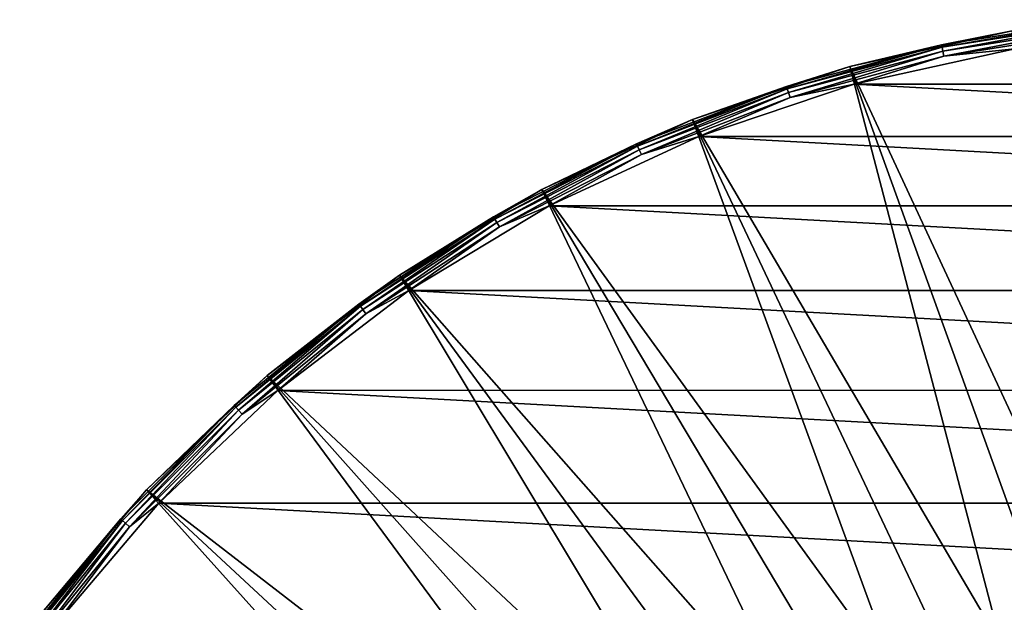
# Model space of a CAD drawing. Header units: metres. Extents: x -237 to 25, y -25 to 25.
# Tile 162 of 165: x -21 to -4, y 16 to 25. Entities that reach past the tile are written whole.
import ezdxf

# ---------------------------------------------------------------- set-up
doc = ezdxf.new("R2010")
doc.units = ezdxf.units.M
doc.layers.add('solid_10481232', color=7, linetype='CONTINUOUS')

msp = doc.modelspace()

# ---------------------------------------------------------------- linework, layer by layer
at = {"layer": 'solid_10481232'}
for points in [[(-2.652644, 25.23822, -145.784805), (-5.276225, 24.822685, -145.784805), (-4.107528, 25.054831, -145.689651)], [(-5.267592, 24.782072, -145.871353), (-5.276225, 24.822685, -145.784805), (-2.652644, 25.23822, -145.784805)], [(-2.648304, 25.196928, -145.871353), (-5.267592, 24.782072, -145.871353), (-2.652644, 25.23822, -145.784805)], [(-5.253717, 24.716797, -145.940369), (-5.267592, 24.782072, -145.871353), (-2.648304, 25.196928, -145.871353)], [(-2.641328, 25.130558, -145.940369), (-5.253717, 24.716797, -145.940369), (-2.648304, 25.196928, -145.871353)], [(-5.236021, 24.633541, -145.984756), (-5.253717, 24.716797, -145.940369), (-2.641328, 25.130558, -145.940369)], [(-2.632431, 25.04591, -145.984756), (-5.236021, 24.633541, -145.984756), (-2.641328, 25.130558, -145.940369)], [(-4.107528, 25.054831, -145.689651), (-6.792352, 24.463856, -145.689651), (-2.528835, 15.294971, 140.924133)], [(-5.276225, 24.822685, -145.784805), (-6.792352, 24.463856, -145.689651), (-4.107528, 25.054831, -145.689651)], [(-2.632431, 25.04591, -145.984756), (-4.060328, 24.758013, -146), (-5.236021, 24.633541, -145.984756)], [(-5.276225, 24.822685, -145.784805), (-7.841998, 24.135187, -145.784805), (-6.792352, 24.463856, -145.689651)], [(-7.829168, 24.095701, -145.871353), (-7.841998, 24.135187, -145.784805), (-5.276225, 24.822685, -145.784805)], [(-5.267592, 24.782072, -145.871353), (-7.829168, 24.095701, -145.871353), (-5.276225, 24.822685, -145.784805)], [(-7.808546, 24.032232, -145.940369), (-7.829168, 24.095701, -145.871353), (-5.267592, 24.782072, -145.871353)], [(-5.253717, 24.716797, -145.940369), (-7.808546, 24.032232, -145.940369), (-5.267592, 24.782072, -145.871353)], [(-7.782244, 23.951283, -145.984756), (-7.808546, 24.032232, -145.940369), (-5.253717, 24.716797, -145.940369)], [(-5.236021, 24.633541, -145.984756), (-7.782244, 23.951283, -145.984756), (-5.253717, 24.716797, -145.940369)], [(-5.236021, 24.633541, -145.984756), (-6.72318, 24.171391, -146), (-7.782244, 23.951283, -145.984756)], [(-6.72318, 24.171391, -146), (-4.060328, 24.758013, -146), (6.722326, 24.171627, -146)], [(-5.236021, 24.633541, -145.984756), (-4.060328, 24.758013, -146), (-6.72318, 24.171391, -146)], [(-6.792352, 24.463856, -145.689651), (-9.397543, 23.586065, -145.689651), (-4.291882, 14.896602, 140.926147)], [(-7.841998, 24.135187, -145.784805), (-9.397543, 23.586065, -145.689651), (-6.792352, 24.463856, -145.689651)], [(-6.792352, 24.463856, -145.689651), (-3.416245, 15.121487, 140.925125), (-2.528835, 15.294971, 140.924133)], [(-6.792352, 24.463856, -145.689651), (-4.291882, 14.896602, 140.926147), (-3.416245, 15.121487, 140.925125)], [(-7.841998, 24.135187, -145.784805), (-10.321853, 23.183262, -145.784805), (-9.397543, 23.586065, -145.689651)], [(-10.304965, 23.14533, -145.871353), (-10.321853, 23.183262, -145.784805), (-7.841998, 24.135187, -145.784805)], [(-7.829168, 24.095701, -145.871353), (-10.304965, 23.14533, -145.871353), (-7.841998, 24.135187, -145.784805)], [(-9.29343, 23.303907, -146), (-6.72318, 24.171391, -146), (9.292607, 23.304235, -146)], [(-7.782244, 23.951283, -145.984756), (-6.72318, 24.171391, -146), (-9.29343, 23.303907, -146)], [(-6.72318, 24.171391, -146), (6.722326, 24.171627, -146), (9.292607, 23.304235, -146)], [(-10.277822, 23.084366, -145.940369), (-10.304965, 23.14533, -145.871353), (-7.829168, 24.095701, -145.871353)], [(-7.808546, 24.032232, -145.940369), (-10.277822, 23.084366, -145.940369), (-7.829168, 24.095701, -145.871353)], [(-10.243202, 23.006609, -145.984756), (-10.277822, 23.084366, -145.940369), (-7.808546, 24.032232, -145.940369)], [(-7.782244, 23.951283, -145.984756), (-10.243202, 23.006609, -145.984756), (-7.808546, 24.032232, -145.940369)], [(-7.782244, 23.951283, -145.984756), (-9.29343, 23.303907, -146), (-10.243202, 23.006609, -145.984756)], [(-9.397543, 23.586065, -145.689651), (-11.892555, 22.431749, -145.689651), (-5.996411, 14.295794, 140.928299)], [(-10.321853, 23.183262, -145.784805), (-11.892555, 22.431749, -145.689651), (-9.397543, 23.586065, -145.689651)], [(-9.397543, 23.586065, -145.689651), (-5.152863, 14.621076, 140.9272), (-4.291882, 14.896602, 140.926147)], [(-9.397543, 23.586065, -145.689651), (-5.996411, 14.295794, 140.928299), (-5.152863, 14.621076, 140.9272)], [(-11.767362, 22.158346, -146), (-9.29343, 23.303907, -146), (11.766581, 22.15876, -146)], [(-10.243202, 23.006609, -145.984756), (-9.29343, 23.303907, -146), (-11.767362, 22.158346, -146)], [(-9.29343, 23.303907, -146), (9.292607, 23.304235, -146), (11.766581, 22.15876, -146)], [(-10.321853, 23.183262, -145.784805), (-12.68862, 21.977333, -145.784805), (-11.892555, 22.431749, -145.689651)], [(-12.66786, 21.941376, -145.871353), (-12.68862, 21.977333, -145.784805), (-10.321853, 23.183262, -145.784805)], [(-10.304965, 23.14533, -145.871353), (-12.66786, 21.941376, -145.871353), (-10.321853, 23.183262, -145.784805)], [(-12.634493, 21.883583, -145.940369), (-12.66786, 21.941376, -145.871353), (-10.304965, 23.14533, -145.871353)], [(-10.277822, 23.084366, -145.940369), (-12.634493, 21.883583, -145.940369), (-10.304965, 23.14533, -145.871353)], [(-12.591935, 21.80987, -145.984756), (-12.634493, 21.883583, -145.940369), (-10.277822, 23.084366, -145.940369)], [(-10.243202, 23.006609, -145.984756), (-12.591935, 21.80987, -145.984756), (-10.277822, 23.084366, -145.940369)], [(-10.243202, 23.006609, -145.984756), (-11.767362, 22.158346, -146), (-12.591935, 21.80987, -145.984756)], [(-11.892555, 22.431749, -145.689651), (-14.248139, 21.014442, -145.689651), (-7.620194, 13.500255, 140.930588)], [(-12.68862, 21.977333, -145.784805), (-14.248139, 21.014442, -145.689651), (-11.892555, 22.431749, -145.689651)], [(-11.892555, 22.431749, -145.689651), (-6.819792, 13.921779, 140.929428), (-5.996411, 14.295794, 140.928299)], [(-11.892555, 22.431749, -145.689651), (-7.620194, 13.500255, 140.930588), (-6.819792, 13.921779, 140.929428)], [(-14.090999, 20.757641, -146), (-11.767362, 22.158346, -146), (14.090264, 20.758139, -146)], [(-12.591935, 21.80987, -145.984756), (-11.767362, 22.158346, -146), (-14.090999, 20.757641, -146)], [(-11.767362, 22.158346, -146), (11.766581, 22.15876, -146), (14.090264, 20.758139, -146)], [(-12.68862, 21.977333, -145.784805), (-14.916367, 20.530617, -145.784805), (-14.248139, 21.014442, -145.689651)], [(-14.891962, 20.497026, -145.871353), (-14.916367, 20.530617, -145.784805), (-12.68862, 21.977333, -145.784805)], [(-12.66786, 21.941376, -145.871353), (-14.891962, 20.497026, -145.871353), (-12.68862, 21.977333, -145.784805)], [(-14.852736, 20.443039, -145.940369), (-14.891962, 20.497026, -145.871353), (-12.66786, 21.941376, -145.871353)], [(-12.634493, 21.883583, -145.940369), (-14.852736, 20.443039, -145.940369), (-12.66786, 21.941376, -145.871353)], [(-14.802707, 20.374178, -145.984756), (-14.852736, 20.443039, -145.940369), (-12.634493, 21.883583, -145.940369)], [(-12.591935, 21.80987, -145.984756), (-14.802707, 20.374178, -145.984756), (-12.634493, 21.883583, -145.940369)], [(-12.591935, 21.80987, -145.984756), (-14.090999, 20.757641, -146), (-14.802707, 20.374178, -145.984756)], [(-14.248139, 21.014442, -145.689651), (-16.436676, 19.350761, -145.689651), (-9.140844, 12.520648, 140.932983)], [(-14.916367, 20.530617, -145.784805), (-16.436676, 19.350761, -145.689651), (-14.248139, 21.014442, -145.689651)], [(-14.248139, 21.014442, -145.689651), (-8.394789, 13.03267, 140.931778), (-7.620194, 13.500255, 140.930588)], [(-14.248139, 21.014442, -145.689651), (-9.140844, 12.520648, 140.932983), (-8.394789, 13.03267, 140.931778)], [(-16.25993, 19.10717, -146), (-14.090999, 20.757641, -146), (16.259251, 19.107748, -146)], [(-14.802707, 20.374178, -145.984756), (-14.090999, 20.757641, -146), (-16.25993, 19.10717, -146)], [(-14.090999, 20.757641, -146), (14.090264, 20.758139, -146), (16.259251, 19.107748, -146)], [(-14.916367, 20.530617, -145.784805), (-16.980686, 18.858963, -145.784805), (-16.436676, 19.350761, -145.689651)], [(-16.952906, 18.828108, -145.871353), (-16.980686, 18.858963, -145.784805), (-14.916367, 20.530617, -145.784805)], [(-14.891962, 20.497026, -145.871353), (-16.952906, 18.828108, -145.871353), (-14.916367, 20.530617, -145.784805)], [(-16.908251, 18.778515, -145.940369), (-16.952906, 18.828108, -145.871353), (-14.891962, 20.497026, -145.871353)], [(-14.852736, 20.443039, -145.940369), (-16.908251, 18.778515, -145.940369), (-14.891962, 20.497026, -145.871353)], [(-16.851297, 18.715261, -145.984756), (-16.908251, 18.778515, -145.940369), (-14.852736, 20.443039, -145.940369)], [(-14.802707, 20.374178, -145.984756), (-16.851297, 18.715261, -145.984756), (-14.852736, 20.443039, -145.940369)], [(-14.802707, 20.374178, -145.984756), (-16.25993, 19.10717, -146), (-16.851297, 18.715261, -145.984756)], [(-16.436676, 19.350761, -145.689651), (-18.432508, 17.460209, -145.689651), (-10.537055, 11.370555, 140.93544)], [(-16.980686, 18.858963, -145.784805), (-18.432508, 17.460209, -145.689651), (-16.436676, 19.350761, -145.689651)], [(-16.436676, 19.350761, -145.689651), (-9.855744, 11.96598, 140.934189), (-9.140844, 12.520648, 140.932983)], [(-16.436676, 19.350761, -145.689651), (-10.537055, 11.370555, 140.93544), (-9.855744, 11.96598, 140.934189)], [(-18.22834, 17.238207, -146), (-16.25993, 19.10717, -146), (18.22773, 17.23885, -146)], [(-16.851297, 18.715261, -145.984756), (-16.25993, 19.10717, -146), (-18.22834, 17.238207, -146)], [(-16.25993, 19.10717, -146), (16.259251, 19.107748, -146), (18.22773, 17.23885, -146)], [(-16.980686, 18.858963, -145.784805), (-18.858963, 16.980686, -145.784805), (-18.432508, 17.460209, -145.689651)], [(-18.828108, 16.952906, -145.871353), (-18.858963, 16.980686, -145.784805), (-16.980686, 18.858963, -145.784805)], [(-16.952906, 18.828108, -145.871353), (-18.828108, 16.952906, -145.871353), (-16.980686, 18.858963, -145.784805)], [(-18.778515, 16.908251, -145.940369), (-18.828108, 16.952906, -145.871353), (-16.952906, 18.828108, -145.871353)], [(-16.908251, 18.778515, -145.940369), (-18.778515, 16.908251, -145.940369), (-16.952906, 18.828108, -145.871353)], [(-18.715261, 16.851297, -145.984756), (-18.778515, 16.908251, -145.940369), (-16.908251, 18.778515, -145.940369)], [(-16.851297, 18.715261, -145.984756), (-18.715261, 16.851297, -145.984756), (-16.908251, 18.778515, -145.940369)], [(-16.851297, 18.715261, -145.984756), (-18.22834, 17.238207, -146), (-18.715261, 16.851297, -145.984756)], [(-18.432508, 17.460209, -145.689651), (-20.212236, 15.364952, -145.689651), (-11.789938, 10.065474, 140.937927)], [(-18.858963, 16.980686, -145.784805), (-20.212236, 15.364952, -145.689651), (-18.432508, 17.460209, -145.689651)], [(-18.432508, 17.460209, -145.689651), (-11.182506, 10.736353, 140.936691), (-10.537055, 11.370555, 140.93544)], [(-18.432508, 17.460209, -145.689651), (-11.789938, 10.065474, 140.937927), (-11.182506, 10.736353, 140.936691)], [(-19.991009, 15.160204, -146), (-18.22834, 17.238207, -146), (19.990479, 15.160904, -146)], [(-18.715261, 16.851297, -145.984756), (-18.22834, 17.238207, -146), (-19.991009, 15.160204, -146)], [(-18.22834, 17.238207, -146), (18.22773, 17.23885, -146), (19.990479, 15.160904, -146)], [(-18.858963, 16.980686, -145.784805), (-20.530617, 14.916367, -145.784805), (-20.212236, 15.364952, -145.689651)], [(-20.497026, 14.891962, -145.871353), (-20.530617, 14.916367, -145.784805), (-18.858963, 16.980686, -145.784805)], [(-18.828108, 16.952906, -145.871353), (-20.497026, 14.891962, -145.871353), (-18.858963, 16.980686, -145.784805)], [(-20.443039, 14.852736, -145.940369), (-20.497026, 14.891962, -145.871353), (-18.828108, 16.952906, -145.871353)], [(-18.778515, 16.908251, -145.940369), (-20.443039, 14.852736, -145.940369), (-18.828108, 16.952906, -145.871353)], [(-20.374178, 14.802707, -145.984756), (-20.443039, 14.852736, -145.940369), (-18.778515, 16.908251, -145.940369)], [(-18.715261, 16.851297, -145.984756), (-20.374178, 14.802707, -145.984756), (-18.778515, 16.908251, -145.940369)], [(-18.715261, 16.851297, -145.984756), (-19.991009, 15.160204, -146), (-20.374178, 14.802707, -145.984756)]]:
    msp.add_3dface(points, dxfattribs=at)

doc.saveas('drawing.dxf')
